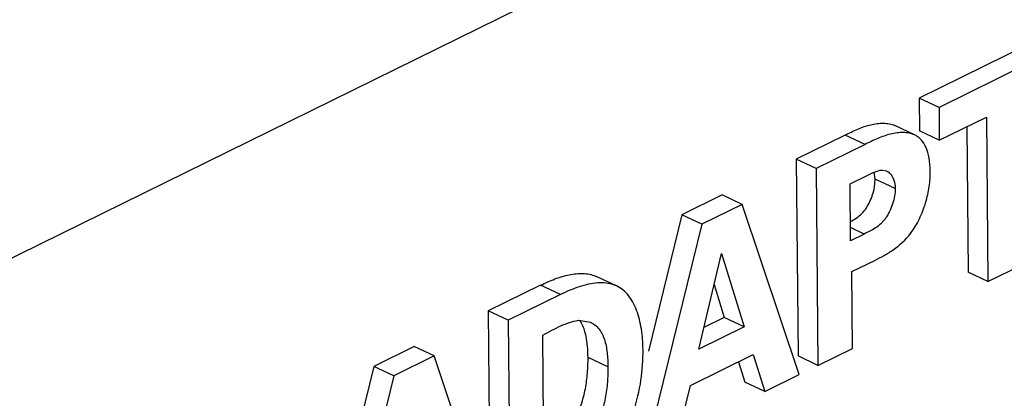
# Model space of a CAD drawing. Header units: inches. Extents: x 0 to 34, y 0 to 22.
# Tile 37 of 60: x 25.223 to 25.574, y 14.832 to 14.967. Entities that reach past the tile are written whole.
import ezdxf

# ---------------------------------------------------------------- set-up
doc = ezdxf.new("R2010")
doc.units = ezdxf.units.IN
doc.header["$LTSCALE"] = 1.87
doc.header["$MEASUREMENT"] = 0
doc.layers.get('0').update_dxf_attribs({"linetype": 'CONTINUOUS'})

msp = doc.modelspace()

# ---------------------------------------------------------------- linework, layer by layer
at = {"color": 7, "linetype": 'CONTINUOUS'}
for p, q in [((25.7750839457, 15.1549221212), (24.9583012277, 14.7529085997)), ((25.5899109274, 14.9615706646), (25.5440979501, 14.939021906)), ((25.5970112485, 14.958233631), (25.5511982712, 14.9356848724)), ((25.5511982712, 14.9356848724), (25.5440979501, 14.939021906)), ((25.5440979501, 14.939021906), (25.5442056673, 14.9273342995)), ((25.5511982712, 14.9356848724), (25.5513059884, 14.9239972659)), ((25.5513059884, 14.9239972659), (25.5681139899, 14.9322700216)), ((25.5681139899, 14.9322700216), (25.5686550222, 14.8735665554)), ((25.5424879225, 14.9258913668), (25.5353876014, 14.9292284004)), ((25.5513059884, 14.9239972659), (25.5442056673, 14.9273342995)), ((25.5610763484, 14.9288061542), (25.5615547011, 14.876903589)), ((25.517721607, 14.9258366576), (25.5002828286, 14.9172534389)), ((25.524821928, 14.9224996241), (25.517721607, 14.9258366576)), ((25.524821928, 14.9224996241), (25.5073831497, 14.9139164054)), ((25.5073831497, 14.9139164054), (25.5002828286, 14.9172534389)), ((25.5002828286, 14.9172534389), (25.5009297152, 14.8470644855)), ((25.5073831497, 14.9139164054), (25.5080300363, 14.8437274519)), ((25.5284675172, 14.9101041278), (25.5281143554, 14.9126478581)), ((25.5311480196, 14.9133787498), (25.532496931, 14.9130718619)), ((25.519455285, 14.9084160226), (25.5255479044, 14.9114147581)), ((25.5281945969, 14.9072299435), (25.5284675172, 14.9101041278)), ((25.5355678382, 14.9067670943), (25.5284675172, 14.9101041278)), ((25.5196419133, 14.8881663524), (25.519455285, 14.9084160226)), ((25.4739037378, 14.9044729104), (25.4595210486, 14.8973938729)), ((25.4810040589, 14.9011358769), (25.4739037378, 14.9044729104)), ((25.4810040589, 14.9011358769), (25.4666213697, 14.8940568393)), ((25.5012782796, 14.8404042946), (25.4810040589, 14.9011358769)), ((25.4595210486, 14.8973938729), (25.4475896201, 14.8488274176)), ((25.4666213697, 14.8940568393), (25.4595210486, 14.8973938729)), ((25.4666213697, 14.8940568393), (25.4468603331, 14.8136202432)), ((25.524493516, 14.8905542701), (25.5195987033, 14.8928547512)), ((25.524493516, 14.8905542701), (25.5196419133, 14.8881663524)), ((25.4655348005, 14.8495072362), (25.4736247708, 14.8836130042)), ((25.4736247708, 14.8836130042), (25.4817227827, 14.8574748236)), ((25.520059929, 14.877132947), (25.5282639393, 14.8811708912)), ((25.520312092, 14.8497725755), (25.520059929, 14.877132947)), ((25.5686550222, 14.8735665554), (25.5808510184, 14.8795693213)), ((25.4286671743, 14.8755553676), (25.4290752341, 14.8753832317)), ((25.4361718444, 14.872038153), (25.4286671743, 14.8755553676)), ((25.5686550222, 14.8735665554), (25.5615547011, 14.876903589)), ((25.4091359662, 14.8722963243), (25.3904455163, 14.8631924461)), ((25.4162362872, 14.8689592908), (25.4091359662, 14.8722963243)), ((25.4361751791, 14.8720453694), (25.4357674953, 14.872218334)), ((25.4709941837, 14.8725229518), (25.4746224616, 14.8608118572)), ((25.4162362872, 14.8689592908), (25.3975458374, 14.8598554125)), ((25.3975458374, 14.8598554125), (25.3904455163, 14.8631924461)), ((25.3904455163, 14.8631924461), (25.3910924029, 14.7930034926)), ((25.3975458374, 14.8598554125), (25.398192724, 14.7896664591)), ((25.4226052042, 14.8597797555), (25.426881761, 14.8591468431)), ((25.4746224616, 14.8608118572), (25.4673695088, 14.8572420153)), ((25.4817227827, 14.8574748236), (25.4746224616, 14.8608118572)), ((25.4817227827, 14.8574748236), (25.4655348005, 14.8495072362)), ((25.4103669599, 14.8073037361), (25.4099318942, 14.8545095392)), ((25.3640556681, 14.8504066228), (25.3496729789, 14.8433275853)), ((25.3711559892, 14.8470695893), (25.3640556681, 14.8504066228)), ((25.5080300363, 14.8437274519), (25.520312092, 14.8497725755)), ((25.3711559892, 14.8470695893), (25.3567733, 14.8399905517)), ((25.3914311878, 14.7863384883), (25.3711559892, 14.8470695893)), ((25.4331285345, 14.8431487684), (25.4260282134, 14.846485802)), ((25.4625171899, 14.8365798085), (25.4848740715, 14.8475836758)), ((25.4848740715, 14.8475836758), (25.4890822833, 14.8344015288)), ((25.5080300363, 14.8437274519), (25.5009297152, 14.8470644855)), ((25.3496729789, 14.8433275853), (25.3299129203, 14.7628914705)), ((25.3567733, 14.8399905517), (25.3496729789, 14.8433275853)), ((25.4796585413, 14.8450166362), (25.4819819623, 14.8377385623)), ((25.3567733, 14.8399905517), (25.3370132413, 14.7595544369)), ((25.4890822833, 14.8344015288), (25.5012782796, 14.8404042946)), ((25.458435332, 14.8193173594), (25.4625171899, 14.8365798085)), ((25.4890822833, 14.8344015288), (25.4819819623, 14.8377385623))]:
    msp.add_line(p, q, dxfattribs=at)
for centre, radius, start, end in [((25.5392673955, 14.9190344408), 0.0075755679, 60.4622116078, 64.8417343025), ((25.539454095, 14.9193531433), 0.0072062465, 45.3421188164, 60.5044683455), ((25.4307294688, 14.8545534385), 0.0186012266, 91.1455727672, 93.7530244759)]:
    msp.add_arc(centre, radius, start, end, dxfattribs=at)
for points, knots in [([(25.517721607, 14.9258366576), (25.519211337, 14.9265698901), (25.5214340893, 14.9276737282), (25.5244987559, 14.9288686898), (25.5268092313, 14.9295547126), (25.5291036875, 14.9299965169), (25.5313349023, 14.9301415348), (25.5334548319, 14.9299358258), (25.5347797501, 14.9295140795), (25.5353875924, 14.9292284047)], [0, 0, 0, 0, 0.2684017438, 0.4007558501, 0.5312356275, 0.6574759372, 0.7777206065, 0.8914322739, 1, 1, 1, 1]), ([(25.5424879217, 14.9258913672), (25.5418800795, 14.9261770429), (25.5405551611, 14.9265987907), (25.5384352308, 14.9268045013), (25.536204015, 14.9266594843), (25.5339095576, 14.9262176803), (25.5315990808, 14.9255316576), (25.5285344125, 14.9243366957), (25.526311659, 14.923232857), (25.524821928, 14.9224996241)], [0, 0, 0, 0, 0.1085677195, 0.2222793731, 0.3425240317, 0.4687643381, 0.59924412, 0.7315982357, 1, 1, 1, 1]), ([(25.546481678, 14.9216295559), (25.5463538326, 14.9219037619), (25.5458243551, 14.9229321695), (25.5451220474, 14.9238741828), (25.5445191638, 14.9244790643)], [0, 0, 0, 0, 0.2615891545, 1, 1, 1, 1]), ([(25.5480778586, 14.9130198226), (25.5480636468, 14.9145618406), (25.5478491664, 14.9174970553), (25.5470699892, 14.9203677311), (25.546481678, 14.9216295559)], [0, 0, 0, 0, 0.5255341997, 1, 1, 1, 1]), ([(25.5255479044, 14.9114147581), (25.526491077, 14.9118789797), (25.5278679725, 14.9125896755), (25.5297549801, 14.9132452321), (25.5306995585, 14.9133870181), (25.5311480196, 14.9133787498)], [0, 0, 0, 0, 0.5272259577, 0.7750431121, 1, 1, 1, 1]), ([(25.532496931, 14.9130718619), (25.5327298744, 14.9129623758), (25.533181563, 14.9126823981), (25.5338846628, 14.9120234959), (25.5345584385, 14.9110539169), (25.5353250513, 14.9092870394), (25.535558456, 14.9077850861), (25.5355678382, 14.9067670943)], [0, 0, 0, 0, 0.1052689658, 0.2153737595, 0.3921807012, 0.5836383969, 1, 1, 1, 1]), ([(25.5410592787, 14.8907881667), (25.5422784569, 14.8923851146), (25.5443696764, 14.8959234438), (25.5465546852, 14.9016050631), (25.5478608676, 14.907367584), (25.5480946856, 14.9111940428), (25.5480778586, 14.9130198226)], [0, 0, 0, 0, 0.2545142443, 0.5165272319, 0.7687035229, 1, 1, 1, 1]), ([(25.523688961, 14.8978801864), (25.524883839, 14.8990848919), (25.5263064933, 14.9013485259), (25.5275816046, 14.9046035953), (25.5280328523, 14.9063545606), (25.5281945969, 14.9072299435)], [0, 0, 0, 0, 0.4851415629, 0.7454742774, 1, 1, 1, 1]), ([(25.5355678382, 14.9067670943), (25.5355758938, 14.9058930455), (25.5353924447, 14.9040581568), (25.5347084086, 14.9013197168), (25.5338164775, 14.8990557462), (25.5329158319, 14.8973427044), (25.5321664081, 14.896161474), (25.5313421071, 14.8951023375), (25.5301690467, 14.8938966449), (25.5285644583, 14.8926750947), (25.5265314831, 14.8915391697), (25.5251621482, 14.8908833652), (25.524493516, 14.8905542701)], [0, 0, 0, 0, 0.1255202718, 0.2631545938, 0.4043749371, 0.4737042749, 0.5408481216, 0.6049997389, 0.6660676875, 0.7819765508, 0.8929831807, 1, 1, 1, 1]), ([(25.5195800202, 14.8949808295), (25.5203060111, 14.8953621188), (25.5217670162, 14.8962010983), (25.5230824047, 14.8972686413), (25.523688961, 14.8978801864)], [0, 0, 0, 0, 0.4877159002, 1, 1, 1, 1]), ([(25.5282639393, 14.8811708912), (25.5293846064, 14.8817224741), (25.5316534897, 14.8828856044), (25.5362262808, 14.8857100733), (25.5393345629, 14.888547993), (25.5410592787, 14.8907881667)], [0, 0, 0, 0, 0.2324159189, 0.4739345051, 1, 1, 1, 1]), ([(25.4091359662, 14.8722963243), (25.4107928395, 14.8731118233), (25.4133030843, 14.8742461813), (25.4167381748, 14.8754095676), (25.4192788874, 14.8760584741), (25.4217752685, 14.8764489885), (25.4241973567, 14.8765388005), (25.4265143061, 14.8762828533), (25.4279784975, 14.8758440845), (25.4286671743, 14.8755553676)], [0, 0, 0, 0, 0.272080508, 0.4049210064, 0.5339282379, 0.6579654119, 0.7765177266, 0.8899785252, 1, 1, 1, 1]), ([(25.4295119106, 14.8731147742), (25.4284155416, 14.8730432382), (25.4261768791, 14.872707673), (25.4228488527, 14.8717845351), (25.4195121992, 14.870515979), (25.4173272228, 14.86949624), (25.4162362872, 14.8689592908)], [0, 0, 0, 0, 0.2355650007, 0.4833461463, 0.7393033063, 1, 1, 1, 1]), ([(25.4357674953, 14.872218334), (25.4349365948, 14.872566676), (25.4331440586, 14.8730609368), (25.4312963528, 14.8731693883), (25.4303575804, 14.8731509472)], [0, 0, 0, 0, 0.4896765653, 1, 1, 1, 1]), ([(25.4456394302, 14.8493065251), (25.4456166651, 14.8517765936), (25.4453586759, 14.8554297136), (25.4444315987, 14.8601037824), (25.4434545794, 14.8633019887), (25.4421647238, 14.866179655), (25.4405352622, 14.8686669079), (25.4385442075, 14.8706734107), (25.4369832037, 14.8716568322), (25.4361717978, 14.8720381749)], [0, 0, 0, 0, 0.2867879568, 0.4231598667, 0.5525987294, 0.6742119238, 0.7881326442, 0.8959102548, 1, 1, 1, 1]), ([(25.4099318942, 14.8545095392), (25.4109891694, 14.8550898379), (25.4130865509, 14.8562346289), (25.4162462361, 14.8578025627), (25.4193965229, 14.8590651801), (25.4215447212, 14.8596261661), (25.4226052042, 14.8597797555)], [0, 0, 0, 0, 0.2623906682, 0.5198586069, 0.7668736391, 1, 1, 1, 1]), ([(25.4253347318, 14.8541621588), (25.4252260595, 14.8546804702), (25.4247545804, 14.856609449), (25.4239561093, 14.8584897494), (25.4231011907, 14.8596728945)], [0, 0, 0, 0, 0.2662176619, 1, 1, 1, 1]), ([(25.4268836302, 14.8591508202), (25.4274612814, 14.8588793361), (25.4285699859, 14.8581774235), (25.4299761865, 14.856750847), (25.4311027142, 14.8549844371), (25.4319288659, 14.8529372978), (25.4325057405, 14.8506784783), (25.4330038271, 14.8474018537), (25.4331127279, 14.8448638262), (25.4331285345, 14.8431487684)], [0, 0, 0, 0, 0.1058544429, 0.2152120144, 0.3297251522, 0.4509573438, 0.579798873, 0.7155512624, 1, 1, 1, 1]), ([(25.4260282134, 14.846485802), (25.4260161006, 14.8478000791), (25.4259235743, 14.8503721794), (25.4255928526, 14.8529310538), (25.4253347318, 14.8541621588)], [0, 0, 0, 0, 0.5109748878, 1, 1, 1, 1]), ([(25.4422265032, 14.8272410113), (25.4434776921, 14.8308872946), (25.4451805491, 14.8382108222), (25.4456727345, 14.8456929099), (25.4456394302, 14.8493065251)], [0, 0, 0, 0, 0.5161479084, 1, 1, 1, 1]), ([(25.4211307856, 14.8241276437), (25.4221276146, 14.825879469), (25.4236995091, 14.8295786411), (25.425184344, 14.8352937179), (25.4259304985, 14.840949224), (25.4260449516, 14.8446696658), (25.4260282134, 14.846485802)], [0, 0, 0, 0, 0.2615087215, 0.517760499, 0.7643577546, 1, 1, 1, 1]), ([(25.4331285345, 14.8431487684), (25.4331452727, 14.8413326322), (25.4330308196, 14.8376121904), (25.4322846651, 14.8319566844), (25.4307998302, 14.8262416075), (25.4292279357, 14.8225424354), (25.4282311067, 14.8207906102)], [0, 0, 0, 0, 0.2356422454, 0.482239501, 0.7384912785, 1, 1, 1, 1])]:
    msp.add_open_spline(points, degree=3, knots=knots, dxfattribs=at)

doc.saveas('drawing.dxf')
